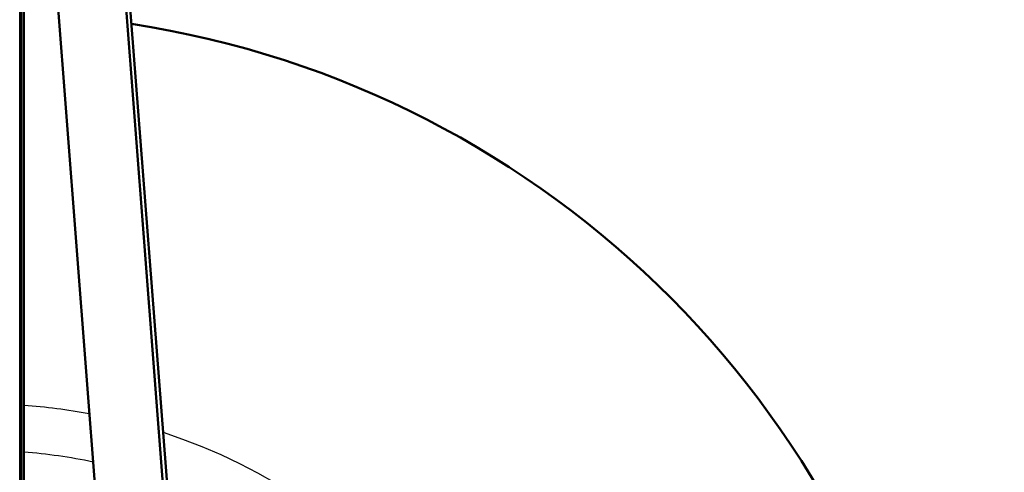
# Model space of a CAD drawing. Header units: millimetres. Extents: x 70 to 1011, y -602 to 1647.
# Tile 96 of 98: x 210 to 340, y 1489 to 1548. Entities that reach past the tile are written whole.
import ezdxf

# ---------------------------------------------------------------- set-up
doc = ezdxf.new("R2010")
doc.units = ezdxf.units.MM
doc.header["$LTSCALE"] = 0.75
doc.layers.add('Visible', color=7, linetype='Continuous', lineweight=50)
doc.layers.add('Visible Narrow', color=7, linetype='Continuous', lineweight=25)

msp = doc.modelspace()

# ---------------------------------------------------------------- linework, layer by layer
at = {"layer": 'Visible', "extrusion": (-1.22465e-16, -1, 2.96635e-13)}
for p, q in [((210.08, 1642.67, 513.09), (210.08, 1381.61, 660.64)), ((220.73, 1598.65, 486.56), (232.46, 1446.64, 291.55)), ((220.25, 1597.76, 500.06), (232.46, 1439.54, 297.09)), ((223.46, 1439.54, 297.09), (211.54, 1594.01, 495.25)), ((210.44, 1561.02, 412.21), (210.44, 1441.35, 258.54))]:
    msp.add_line(p, q, dxfattribs=at)
at = {"layer": 'Visible', "extrusion": (-3.63273e-29, -2.96635e-13, -1)}
msp.add_arc((-205.12, 1421.34, 789.54), 128, 98.7741, 244.4681, dxfattribs=at)
at = {"layer": 'Visible Narrow', "extrusion": (-1.22465e-16, -1, 2.96635e-13)}
msp.add_line((209.88, 1381.71, 660.81), (209.88, 1643.22, 513), dxfattribs=at)
at = {"layer": 'Visible Narrow', "extrusion": (-3.63273e-29, -2.96635e-13, -1)}
for centre, radius, start, end in [((-205.12, 1421.34, 759.98), 76.25, 93.9974, 100.5449), ((-205.12, 1421.34, 759.98), 76.25, 108.104, 236.9857), ((-205.12, 1421.34, 756.65), 70.09, 94.3491, 101.8933)]:
    msp.add_arc(centre, radius, start, end, dxfattribs=at)

doc.saveas('drawing.dxf')
